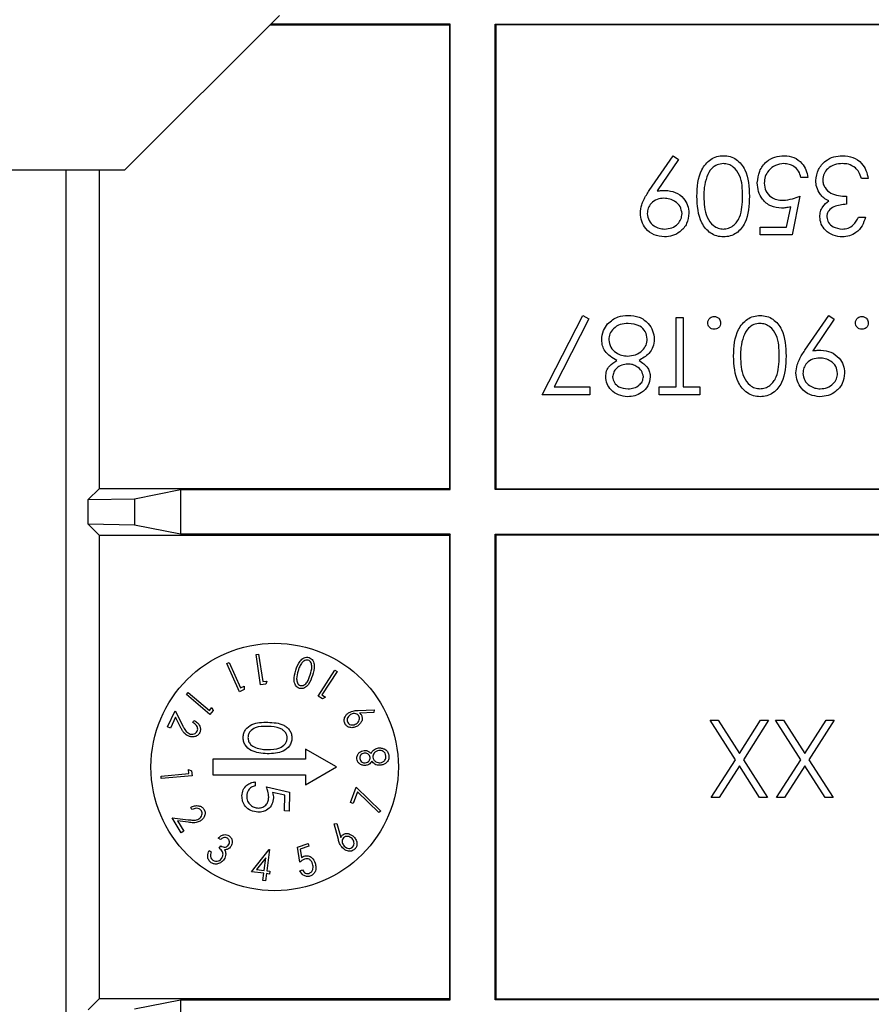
# Model space of a CAD drawing. Header units: millimetres. Extents: x 5 to 418, y 2 to 292.
# Tile 61 of 74: x 332.24 to 336.83, y 99.92 to 105.23. Entities that reach past the tile are written whole.
import ezdxf

# ---------------------------------------------------------------- set-up
doc = ezdxf.new("R2010")
doc.units = ezdxf.units.MM

msp = doc.modelspace()

# ---------------------------------------------------------------- linework, layer by layer
at = {"color": 7, "linetype": 'Continuous', "lineweight": 25}
for p, q in [((332.8032, 104.4199), (333.6366, 105.2532)), ((333.5853, 105.202), (334.5532, 105.202)), ((334.5576, 105.2063), (333.5897, 105.2063)), ((334.5576, 105.2063), (334.5532, 105.202)), ((334.5532, 105.202), (334.5532, 102.702)), ((334.5576, 102.6976), (334.5576, 105.2063)), ((334.7989, 105.2063), (337.8076, 105.2063)), ((334.7989, 102.6976), (334.7989, 105.2063)), ((334.7989, 105.2063), (334.8032, 105.202)), ((334.8032, 105.202), (334.8032, 102.702)), ((337.8032, 105.202), (334.8032, 105.202)), ((335.6301, 104.3093), (335.7584, 104.4969)), ((335.7584, 104.4969), (335.7883, 104.4761)), ((335.7883, 104.4761), (335.6724, 104.3068)), ((331.4699, 104.4199), (332.8032, 104.4199)), ((332.4866, 97.0245), (332.4866, 104.4199)), ((332.6641, 104.4199), (332.6641, 102.702)), ((336.4849, 104.3794), (336.4475, 104.3794)), ((336.8107, 104.374), (336.7733, 104.374)), ((336.4421, 104.2779), (336.3994, 104.0695)), ((336.6932, 104.2779), (336.6932, 104.2351)), ((336.3702, 104.1123), (336.3926, 104.2219)), ((336.7573, 104.1657), (336.7947, 104.1657)), ((336.2285, 104.0695), (336.2285, 104.1123)), ((336.2285, 104.1123), (336.3702, 104.1123)), ((336.3994, 104.0695), (336.2285, 104.0695)), ((335.0533, 103.2084), (335.2723, 103.6358)), ((335.3046, 103.618), (335.1165, 103.2512)), ((335.2723, 103.6358), (335.3046, 103.618)), ((335.7744, 103.6251), (335.8118, 103.6251)), ((335.7744, 103.2512), (335.7744, 103.6251)), ((335.8118, 103.6251), (335.8118, 103.2512)), ((336.4688, 103.4482), (336.5971, 103.6358)), ((336.6269, 103.615), (336.5111, 103.4456)), ((336.5971, 103.6358), (336.6269, 103.615)), ((335.1165, 103.2512), (335.3097, 103.2512)), ((335.3097, 103.2512), (335.3097, 103.2084)), ((335.6836, 103.2084), (335.6836, 103.2512)), ((335.6836, 103.2512), (335.7744, 103.2512)), ((335.8118, 103.2512), (335.9026, 103.2512)), ((335.9026, 103.2512), (335.9026, 103.2084)), ((335.3097, 103.2084), (335.0533, 103.2084)), ((335.9026, 103.2084), (335.6836, 103.2084)), ((332.6641, 102.702), (332.6059, 102.6438)), ((334.5532, 102.702), (332.6641, 102.702)), ((332.8559, 102.6482), (333.1038, 102.6976)), ((333.1038, 102.6976), (334.5576, 102.6976)), ((333.1038, 102.6976), (333.1038, 102.4563)), ((334.5576, 102.6976), (334.5532, 102.702)), ((334.7989, 102.6976), (334.8032, 102.702)), ((337.8076, 102.6976), (334.7989, 102.6976)), ((334.8032, 102.702), (337.8032, 102.702)), ((332.6059, 102.6438), (332.8559, 102.6482)), ((332.6059, 102.5102), (332.6059, 102.6438)), ((332.8559, 102.6482), (332.8559, 102.5058)), ((332.6059, 102.5102), (332.6641, 102.452)), ((332.8559, 102.5058), (332.6059, 102.5102)), ((333.1038, 102.4563), (332.8559, 102.5058)), ((332.6641, 102.452), (332.6641, 99.952)), ((332.6641, 102.452), (334.5532, 102.452)), ((334.5576, 102.4563), (333.1038, 102.4563)), ((334.5576, 102.4563), (334.5532, 102.452)), ((334.5532, 102.452), (334.5532, 99.952)), ((334.5576, 99.9476), (334.5576, 102.4563)), ((334.7989, 102.4563), (337.8076, 102.4563)), ((334.7989, 99.9476), (334.7989, 102.4563)), ((334.7989, 102.4563), (334.8032, 102.452)), ((337.8032, 102.452), (334.8032, 102.452)), ((334.8032, 102.452), (334.8032, 99.952)), ((333.5109, 101.8081), (333.5246, 101.8102)), ((333.5354, 101.6439), (333.5109, 101.8081)), ((333.5246, 101.8102), (333.5467, 101.6621)), ((333.3536, 101.7599), (333.3663, 101.7655)), ((333.4209, 101.6079), (333.3536, 101.7599)), ((333.3663, 101.7655), (333.427, 101.6284)), ((333.8454, 101.584), (333.9354, 101.7237)), ((333.947, 101.7162), (333.8658, 101.5902)), ((333.9354, 101.7237), (333.947, 101.7162)), ((333.427, 101.6284), (333.447, 101.6373)), ((333.447, 101.6373), (333.446, 101.619)), ((333.5625, 101.648), (333.5354, 101.6439)), ((333.5467, 101.6621), (333.5684, 101.6653)), ((333.5684, 101.6653), (333.5625, 101.648)), ((333.1364, 101.5923), (333.1453, 101.6028)), ((333.2623, 101.4856), (333.1364, 101.5923)), ((333.1453, 101.6028), (333.2588, 101.5065)), ((333.446, 101.619), (333.4209, 101.6079)), ((333.8684, 101.5693), (333.8454, 101.584)), ((333.8658, 101.5902), (333.8841, 101.5784)), ((333.8841, 101.5784), (333.8684, 101.5693)), ((333.2588, 101.5065), (333.2729, 101.5232)), ((333.2729, 101.5232), (333.2799, 101.5064)), ((333.0341, 101.4189), (333.0739, 101.5043)), ((333.0757, 101.4702), (333.0486, 101.4121)), ((333.0739, 101.5043), (333.1136, 101.4273)), ((333.1015, 101.42), (333.0757, 101.4702)), ((333.2799, 101.5064), (333.2623, 101.4856)), ((334.0615, 101.5072), (334.1472, 101.5104)), ((334.1457, 101.4961), (334.0684, 101.4927)), ((334.1472, 101.5104), (334.1457, 101.4961)), ((333.0486, 101.4121), (333.0341, 101.4189)), ((333.1702, 101.4411), (333.1758, 101.4532)), ((336.0942, 101.2411), (335.9582, 101.4536)), ((335.9582, 101.4536), (336.0013, 101.4536)), ((336.0013, 101.4536), (336.1158, 101.2748)), ((336.1158, 101.2748), (336.2302, 101.4536)), ((336.2734, 101.4536), (336.1373, 101.2411)), ((336.2302, 101.4536), (336.2734, 101.4536)), ((336.3107, 101.4536), (336.3539, 101.4536)), ((336.4467, 101.2411), (336.3107, 101.4536)), ((336.3539, 101.4536), (336.4683, 101.2748)), ((336.4683, 101.2748), (336.5828, 101.4536)), ((336.6259, 101.4536), (336.4899, 101.2411)), ((336.5828, 101.4536), (336.6259, 101.4536)), ((333.9442, 101.202), (333.7775, 101.2982)), ((333.7775, 101.2982), (333.7775, 101.2436)), ((333.2775, 101.2436), (333.2775, 101.1603)), ((333.7775, 101.2436), (333.2775, 101.2436)), ((335.9635, 101.037), (336.0942, 101.2411)), ((336.1158, 101.2074), (336.0067, 101.037)), ((336.2249, 101.037), (336.1158, 101.2074)), ((336.1373, 101.2411), (336.268, 101.037)), ((336.3161, 101.037), (336.4467, 101.2411)), ((336.4683, 101.2074), (336.3592, 101.037)), ((336.5774, 101.037), (336.4683, 101.2074)), ((336.4899, 101.2411), (336.6206, 101.037)), ((332.9985, 101.153), (333.148, 101.1661)), ((332.9997, 101.1392), (332.9985, 101.153)), ((333.1655, 101.1537), (332.9997, 101.1392)), ((333.148, 101.1661), (333.1461, 101.1878)), ((333.1461, 101.1878), (333.1631, 101.1809)), ((333.1631, 101.1809), (333.1655, 101.1537)), ((333.2775, 101.1603), (333.7775, 101.1603)), ((333.7775, 101.1058), (333.9442, 101.202)), ((333.7775, 101.1603), (333.7775, 101.1058)), ((333.5066, 101.1221), (333.5061, 101.0997)), ((333.5669, 101.0952), (333.6914, 101.0669)), ((333.6654, 101.0499), (333.5999, 101.0648)), ((333.6636, 100.9649), (333.6654, 101.0499)), ((333.6914, 101.0669), (333.6892, 100.9644)), ((334.0189, 101.0102), (334.0494, 101.0929)), ((334.0566, 101.0673), (334.0336, 101.0048)), ((334.0494, 101.0929), (334.1826, 100.9647)), ((334.1721, 100.9563), (334.0566, 101.0673)), ((334.0336, 101.0048), (334.0189, 101.0102)), ((336.0067, 101.037), (335.9635, 101.037)), ((336.268, 101.037), (336.2249, 101.037)), ((336.3592, 101.037), (336.3161, 101.037)), ((336.6206, 101.037), (336.5774, 101.037)), ((333.165, 100.9726), (333.1582, 100.9841)), ((333.6892, 100.9644), (333.6636, 100.9649)), ((334.1826, 100.9647), (334.1721, 100.9563)), ((333.0585, 100.9287), (333.1446, 100.9179)), ((333.1068, 100.8474), (333.0585, 100.9287)), ((333.0878, 100.9109), (333.1206, 100.8556)), ((333.1438, 100.9039), (333.0878, 100.9109)), ((333.932, 100.8952), (333.9464, 100.8967)), ((333.9541, 100.8118), (333.932, 100.8952)), ((333.9464, 100.8967), (333.9668, 100.8217)), ((333.1206, 100.8556), (333.1068, 100.8474)), ((333.3191, 100.8107), (333.3072, 100.8186)), ((333.7334, 100.7707), (333.7906, 100.7895)), ((333.7906, 100.7895), (333.7956, 100.7745)), ((333.2578, 100.752), (333.2692, 100.7445)), ((333.312, 100.764), (333.3204, 100.7766)), ((333.4864, 100.6377), (333.5808, 100.7576)), ((333.5836, 100.7572), (333.5683, 100.6428)), ((333.5808, 100.7576), (333.5836, 100.7572)), ((333.7471, 100.6883), (333.7334, 100.7707)), ((333.7956, 100.7745), (333.7486, 100.759)), ((333.7486, 100.759), (333.7562, 100.7138)), ((333.5636, 100.7131), (333.5138, 100.65)), ((333.5545, 100.6446), (333.5636, 100.7131)), ((333.5524, 100.6289), (333.4864, 100.6377)), ((333.5138, 100.65), (333.5545, 100.6446)), ((333.5473, 100.5907), (333.5524, 100.6289)), ((333.5662, 100.6271), (333.5611, 100.5889)), ((333.5829, 100.6248), (333.5662, 100.6271)), ((333.5683, 100.6428), (333.585, 100.6406)), ((333.585, 100.6406), (333.5829, 100.6248)), ((333.7471, 100.6424), (333.7607, 100.6469)), ((333.5611, 100.5889), (333.5473, 100.5907)), ((332.6641, 99.952), (332.6059, 99.8938)), ((334.5532, 99.952), (332.6641, 99.952)), ((332.8559, 99.8982), (333.1038, 99.9476)), ((333.1038, 99.9476), (334.5576, 99.9476)), ((333.1038, 99.9476), (333.1038, 99.7063)), ((334.5576, 99.9476), (334.5532, 99.952)), ((334.7989, 99.9476), (334.8032, 99.952)), ((337.8076, 99.9476), (334.7989, 99.9476)), ((334.8032, 99.952), (337.8032, 99.952))]:
    msp.add_line(p, q, dxfattribs=at)
msp.add_circle((333.6109, 101.202), 0.6667, dxfattribs=at)
for points, knots in [([(335.8866, 104.278), (335.8889, 104.3281), (335.8924, 104.403), (335.9491, 104.4721), (335.9936, 104.4939), (336.0181, 104.4959), (336.0304, 104.4969)], [0, 0, 0, 0, 0.499407, 0.748743, 0.874372, 1, 1, 1, 1]), ([(336.0304, 104.4969), (336.0426, 104.4959), (336.0669, 104.4939), (336.1111, 104.4721), (336.1659, 104.4021), (336.1682, 104.3277), (336.1697, 104.278)], [0, 0, 0, 0, 0.125551, 0.25109, 0.50025, 1, 1, 1, 1]), ([(336.2124, 104.3501), (336.2149, 104.3717), (336.2198, 104.4149), (336.2572, 104.4651), (336.3067, 104.493), (336.3407, 104.4956), (336.3578, 104.4969)], [0, 0, 0, 0, 0.279864, 0.559271, 0.779424, 1, 1, 1, 1]), ([(336.3578, 104.4969), (336.3756, 104.4951), (336.4113, 104.4914), (336.4517, 104.4595), (336.4767, 104.4207), (336.4821, 104.3931), (336.4849, 104.3794)], [0, 0, 0, 0, 0.279625, 0.559019, 0.77938, 1, 1, 1, 1]), ([(336.5276, 104.3624), (336.5306, 104.3829), (336.5366, 104.4238), (336.5757, 104.4687), (336.6234, 104.4932), (336.6556, 104.4956), (336.6718, 104.4969)], [0, 0, 0, 0, 0.279304, 0.558838, 0.779277, 1, 1, 1, 1]), ([(336.6718, 104.4969), (336.6909, 104.4952), (336.7291, 104.4919), (336.7742, 104.4599), (336.8004, 104.4178), (336.8073, 104.3886), (336.8107, 104.374)], [0, 0, 0, 0, 0.2798859, 0.5589785, 0.7792629, 1, 1, 1, 1]), ([(336.0292, 104.4542), (336.0178, 104.4527), (335.995, 104.4499), (335.9598, 104.4261), (335.9474, 104.3991), (335.9398, 104.3826)], [0, 0, 0, 0, 0.280257, 0.560781, 1, 1, 1, 1]), ([(336.1323, 104.2779), (336.132, 104.3168), (336.1316, 104.3752), (336.0915, 104.432), (336.0577, 104.4511), (336.0387, 104.4531), (336.0292, 104.4542)], [0, 0, 0, 0, 0.500291, 0.749086, 0.874606, 1, 1, 1, 1]), ([(336.3556, 104.4542), (336.34, 104.4523), (336.3088, 104.4487), (336.274, 104.4202), (336.2528, 104.3853), (336.2508, 104.3608), (336.2498, 104.3485)], [0, 0, 0, 0, 0.279617, 0.559357, 0.779559, 1, 1, 1, 1]), ([(336.4475, 104.3794), (336.4443, 104.3911), (336.4378, 104.4146), (336.4124, 104.4385), (336.384, 104.4517), (336.3651, 104.4534), (336.3556, 104.4542)], [0, 0, 0, 0, 0.28005, 0.559166, 0.779583, 1, 1, 1, 1]), ([(336.6711, 104.4542), (336.6566, 104.4532), (336.6278, 104.4513), (336.5929, 104.4296), (336.5692, 104.4), (336.5664, 104.3773), (336.565, 104.366)], [0, 0, 0, 0, 0.280599, 0.560151, 0.780303, 1, 1, 1, 1]), ([(336.7407, 104.4316), (336.7287, 104.4391), (336.7073, 104.4525), (336.6822, 104.4537), (336.6711, 104.4542)], [0, 0, 0, 0, 0.558748, 1, 1, 1, 1]), ([(336.7733, 104.374), (336.7695, 104.3861), (336.7627, 104.4078), (336.7474, 104.4243), (336.7407, 104.4316)], [0, 0, 0, 0, 0.560694, 1, 1, 1, 1]), ([(335.9398, 104.3826), (335.9344, 104.3634), (335.925, 104.3291), (335.9243, 104.2935), (335.924, 104.2779)], [0, 0, 0, 0, 0.5595988, 1, 1, 1, 1]), ([(336.3436, 104.2138), (336.3236, 104.2159), (336.2838, 104.2201), (336.24, 104.2576), (336.2156, 104.3032), (336.2135, 104.3345), (336.2124, 104.3501)], [0, 0, 0, 0, 0.279688, 0.559025, 0.779292, 1, 1, 1, 1]), ([(336.2498, 104.3485), (336.2514, 104.3341), (336.2545, 104.3053), (336.2825, 104.274), (336.3165, 104.2585), (336.339, 104.2572), (336.3503, 104.2565)], [0, 0, 0, 0, 0.279539, 0.558617, 0.779047, 1, 1, 1, 1]), ([(336.5525, 104.2884), (336.5445, 104.3012), (336.5302, 104.3239), (336.5284, 104.3507), (336.5276, 104.3624)], [0, 0, 0, 0, 0.559419, 1, 1, 1, 1]), ([(336.565, 104.366), (336.5656, 104.3588), (336.5668, 104.3442), (336.5798, 104.3179), (336.6186, 104.282), (336.6633, 104.2795), (336.6932, 104.2779)], [0, 0, 0, 0, 0.125587, 0.251191, 0.500605, 1, 1, 1, 1]), ([(335.5821, 104.1869), (335.5836, 104.202), (335.5861, 104.2269), (335.5998, 104.259), (335.6139, 104.2848), (335.6247, 104.3011), (335.6301, 104.3093)], [0, 0, 0, 0, 0.339295, 0.559425, 0.779695, 1, 1, 1, 1]), ([(335.6724, 104.3068), (335.6806, 104.3077), (335.6951, 104.3095), (335.7098, 104.3098), (335.7162, 104.3099)], [0, 0, 0, 0, 0.559944, 1, 1, 1, 1]), ([(335.7162, 104.3099), (335.7348, 104.3079), (335.7719, 104.3039), (335.8139, 104.2711), (335.84, 104.2302), (335.8426, 104.2011), (335.8439, 104.1865)], [0, 0, 0, 0, 0.279814, 0.559489, 0.779635, 1, 1, 1, 1]), ([(336.5976, 104.2528), (336.5879, 104.2579), (336.5706, 104.267), (336.558, 104.2818), (336.5525, 104.2884)], [0, 0, 0, 0, 0.559795, 1, 1, 1, 1]), ([(335.7093, 104.2672), (335.6965, 104.2662), (335.6708, 104.2641), (335.6408, 104.2427), (335.6224, 104.2146), (335.6205, 104.1945), (335.6195, 104.1844)], [0, 0, 0, 0, 0.280319, 0.55953, 0.779753, 1, 1, 1, 1]), ([(335.8065, 104.1844), (335.8043, 104.1977), (335.8001, 104.2242), (335.7716, 104.2503), (335.7406, 104.2651), (335.7197, 104.2665), (335.7093, 104.2672)], [0, 0, 0, 0, 0.278472, 0.558424, 0.779098, 1, 1, 1, 1]), ([(336.0304, 104.0589), (336.0181, 104.0598), (335.9936, 104.0618), (335.9489, 104.0836), (335.8926, 104.1531), (335.889, 104.228), (335.8866, 104.278)], [0, 0, 0, 0, 0.1256, 0.251197, 0.500581, 1, 1, 1, 1]), ([(335.924, 104.2779), (335.9255, 104.2392), (335.9278, 104.1812), (335.9668, 104.124), (336.0005, 104.1046), (336.0196, 104.1026), (336.0292, 104.1016)], [0, 0, 0, 0, 0.500072, 0.749021, 0.874598, 1, 1, 1, 1]), ([(336.0292, 104.1016), (336.0387, 104.1026), (336.0578, 104.1045), (336.0831, 104.1191), (336.1034, 104.1396), (336.1309, 104.1903), (336.1317, 104.239), (336.1323, 104.2779)], [0, 0, 0, 0, 0.125139, 0.250418, 0.375519, 0.500847, 1, 1, 1, 1]), ([(336.1697, 104.278), (336.1681, 104.2283), (336.1661, 104.166), (336.1272, 104.1034), (336.1002, 104.0786), (336.0669, 104.0618), (336.0426, 104.0599), (336.0304, 104.0589)], [0, 0, 0, 0, 0.498702, 0.624177, 0.749467, 0.874745, 1, 1, 1, 1]), ([(336.3503, 104.2565), (336.368, 104.2583), (336.3995, 104.2616), (336.4291, 104.2729), (336.4421, 104.2779)], [0, 0, 0, 0, 0.559416, 1, 1, 1, 1]), ([(336.549, 104.1671), (336.5497, 104.1767), (336.551, 104.196), (336.566, 104.228), (336.5857, 104.2434), (336.5976, 104.2528)], [0, 0, 0, 0, 0.280508, 0.560792, 1, 1, 1, 1]), ([(336.6932, 104.2351), (336.6697, 104.233), (336.6344, 104.2297), (336.5999, 104.2053), (336.5881, 104.1845), (336.5869, 104.1728), (336.5864, 104.167)], [0, 0, 0, 0, 0.4994185, 0.749016, 0.8745437, 1, 1, 1, 1]), ([(335.7112, 104.0589), (335.6923, 104.0611), (335.6544, 104.0655), (335.6115, 104.0995), (335.5866, 104.1423), (335.5836, 104.172), (335.5821, 104.1869)], [0, 0, 0, 0, 0.27973, 0.559163, 0.779612, 1, 1, 1, 1]), ([(335.6195, 104.1844), (335.6214, 104.1714), (335.6253, 104.1453), (335.6524, 104.119), (335.6824, 104.1038), (335.7029, 104.1023), (335.7131, 104.1016)], [0, 0, 0, 0, 0.278722, 0.558569, 0.779171, 1, 1, 1, 1]), ([(335.8439, 104.1865), (335.8416, 104.1672), (335.837, 104.1288), (335.8002, 104.0869), (335.7564, 104.063), (335.7263, 104.0603), (335.7112, 104.0589)], [0, 0, 0, 0, 0.279538, 0.558851, 0.779452, 1, 1, 1, 1]), ([(335.7131, 104.1016), (335.7261, 104.1029), (335.7521, 104.1054), (335.7827, 104.1264), (335.8031, 104.1537), (335.8053, 104.1742), (335.8065, 104.1844)], [0, 0, 0, 0, 0.280092, 0.560011, 0.780131, 1, 1, 1, 1]), ([(336.3926, 104.2219), (336.3836, 104.2194), (336.3675, 104.215), (336.3509, 104.2141), (336.3436, 104.2138)], [0, 0, 0, 0, 0.560064, 1, 1, 1, 1]), ([(336.6707, 104.0589), (336.6538, 104.0607), (336.6201, 104.0643), (336.5797, 104.0911), (336.5541, 104.1274), (336.5507, 104.1539), (336.549, 104.1671)], [0, 0, 0, 0, 0.280085, 0.559868, 0.780099, 1, 1, 1, 1]), ([(336.5864, 104.167), (336.5885, 104.156), (336.5927, 104.1341), (336.6246, 104.1072), (336.6529, 104.1037), (336.6702, 104.1016)], [0, 0, 0, 0, 0.278859, 0.560074, 1, 1, 1, 1]), ([(336.6702, 104.1016), (336.681, 104.1025), (336.7026, 104.1042), (336.7371, 104.125), (336.7496, 104.1503), (336.7573, 104.1657)], [0, 0, 0, 0, 0.280636, 0.560364, 1, 1, 1, 1]), ([(336.7947, 104.1657), (336.7899, 104.1497), (336.7803, 104.1177), (336.7485, 104.0823), (336.71, 104.0619), (336.6838, 104.0599), (336.6707, 104.0589)], [0, 0, 0, 0, 0.280288, 0.55968, 0.779747, 1, 1, 1, 1]), ([(335.4053, 103.59), (335.4233, 103.6053), (335.4555, 103.6327), (335.4974, 103.6348), (335.5159, 103.6358)], [0, 0, 0, 0, 0.557758, 1, 1, 1, 1]), ([(335.5155, 103.5931), (335.5011, 103.5921), (335.4725, 103.5901), (335.4379, 103.5682), (335.4152, 103.5382), (335.4125, 103.5157), (335.4112, 103.5045)], [0, 0, 0, 0, 0.280602, 0.559962, 0.78018, 1, 1, 1, 1]), ([(335.6195, 103.5084), (335.6171, 103.5223), (335.6125, 103.5502), (335.5739, 103.5868), (335.5376, 103.5907), (335.5155, 103.5931)], [0, 0, 0, 0, 0.2798334, 0.5601982, 1, 1, 1, 1]), ([(335.5159, 103.6358), (335.5361, 103.6345), (335.5763, 103.632), (335.6232, 103.5982), (335.6515, 103.5542), (335.6551, 103.5228), (335.6569, 103.5072)], [0, 0, 0, 0, 0.280545, 0.559269, 0.779816, 1, 1, 1, 1]), ([(335.9453, 103.5957), (335.946, 103.6008), (335.9472, 103.6111), (335.9567, 103.6224), (335.968, 103.6294), (335.9761, 103.6301), (335.9801, 103.6304)], [0, 0, 0, 0, 0.279469, 0.559358, 0.779674, 1, 1, 1, 1]), ([(335.9801, 103.561), (335.9749, 103.5616), (335.9647, 103.5627), (335.9534, 103.5723), (335.9463, 103.5836), (335.9457, 103.5917), (335.9453, 103.5957)], [0, 0, 0, 0, 0.279602, 0.559212, 0.779475, 1, 1, 1, 1]), ([(335.9801, 103.6304), (335.9852, 103.6298), (335.9954, 103.6286), (336.0067, 103.6191), (336.0137, 103.6078), (336.0144, 103.5997), (336.0148, 103.5957)], [0, 0, 0, 0, 0.279581, 0.559143, 0.779575, 1, 1, 1, 1]), ([(336.0148, 103.5957), (336.0142, 103.5906), (336.013, 103.5804), (336.0035, 103.569), (335.9921, 103.5621), (335.9841, 103.5614), (335.9801, 103.561)], [0, 0, 0, 0, 0.279576, 0.559284, 0.779552, 1, 1, 1, 1]), ([(336.0842, 103.4169), (336.0866, 103.4669), (336.0901, 103.5419), (336.1467, 103.611), (336.1913, 103.6328), (336.2158, 103.6348), (336.2281, 103.6358)], [0, 0, 0, 0, 0.499407, 0.748743, 0.874372, 1, 1, 1, 1]), ([(336.2268, 103.5931), (336.2154, 103.5916), (336.1926, 103.5888), (336.1575, 103.565), (336.145, 103.538), (336.1374, 103.5215)], [0, 0, 0, 0, 0.280257, 0.560781, 1, 1, 1, 1]), ([(336.33, 103.4168), (336.3297, 103.4557), (336.3292, 103.514), (336.2892, 103.5709), (336.2554, 103.59), (336.2363, 103.592), (336.2268, 103.5931)], [0, 0, 0, 0, 0.5002912, 0.749086, 0.8746062, 1, 1, 1, 1]), ([(336.2281, 103.6358), (336.2402, 103.6348), (336.2645, 103.6328), (336.3088, 103.611), (336.3635, 103.541), (336.3658, 103.4666), (336.3674, 103.4169)], [0, 0, 0, 0, 0.1255507, 0.25109, 0.5002501, 1, 1, 1, 1]), ([(336.7413, 103.5957), (336.7419, 103.6008), (336.7431, 103.6111), (336.7526, 103.6224), (336.764, 103.6294), (336.772, 103.6301), (336.776, 103.6304)], [0, 0, 0, 0, 0.279469, 0.559358, 0.779674, 1, 1, 1, 1]), ([(336.776, 103.561), (336.7709, 103.5616), (336.7606, 103.5627), (336.7494, 103.5723), (336.7422, 103.5836), (336.7416, 103.5917), (336.7413, 103.5957)], [0, 0, 0, 0, 0.279602, 0.559212, 0.779475, 1, 1, 1, 1]), ([(336.776, 103.6304), (336.7811, 103.6298), (336.7913, 103.6286), (336.8026, 103.6191), (336.8096, 103.6078), (336.8104, 103.5997), (336.8107, 103.5957)], [0, 0, 0, 0, 0.279581, 0.559143, 0.779575, 1, 1, 1, 1]), ([(336.8107, 103.5957), (336.8101, 103.5906), (336.8089, 103.5804), (336.7995, 103.569), (336.7881, 103.5621), (336.78, 103.5614), (336.776, 103.561)], [0, 0, 0, 0, 0.279576, 0.559284, 0.779552, 1, 1, 1, 1]), ([(335.3738, 103.5037), (335.3754, 103.5215), (335.3784, 103.5532), (335.3971, 103.5788), (335.4053, 103.59)], [0, 0, 0, 0, 0.559346, 1, 1, 1, 1]), ([(335.4543, 103.393), (335.4307, 103.4073), (335.3978, 103.4273), (335.3762, 103.4718), (335.3746, 103.4931), (335.3738, 103.5037)], [0, 0, 0, 0, 0.558271, 0.779089, 1, 1, 1, 1]), ([(335.4112, 103.5045), (335.4136, 103.4907), (335.4185, 103.4629), (335.4481, 103.4354), (335.4802, 103.4191), (335.5021, 103.4175), (335.5131, 103.4168)], [0, 0, 0, 0, 0.2783033, 0.5585094, 0.7791463, 1, 1, 1, 1]), ([(335.5131, 103.4168), (335.5277, 103.418), (335.557, 103.4205), (335.5915, 103.4438), (335.6153, 103.474), (335.6181, 103.4969), (335.6195, 103.5084)], [0, 0, 0, 0, 0.2802829, 0.5601377, 0.7802983, 1, 1, 1, 1]), ([(335.6569, 103.5072), (335.6555, 103.4932), (335.6528, 103.4654), (335.6248, 103.4222), (335.5937, 103.4041), (335.5747, 103.393)], [0, 0, 0, 0, 0.279987, 0.559901, 1, 1, 1, 1]), ([(336.1374, 103.5215), (336.1321, 103.5023), (336.1226, 103.468), (336.1219, 103.4324), (336.1216, 103.4168)], [0, 0, 0, 0, 0.5595988, 1, 1, 1, 1]), ([(336.4208, 103.3258), (336.4223, 103.3409), (336.4248, 103.3658), (336.4385, 103.3979), (336.4525, 103.4237), (336.4634, 103.44), (336.4688, 103.4482)], [0, 0, 0, 0, 0.3392949, 0.5594254, 0.7796947, 1, 1, 1, 1]), ([(336.5111, 103.4456), (336.5192, 103.4466), (336.5338, 103.4484), (336.5485, 103.4487), (336.5549, 103.4488)], [0, 0, 0, 0, 0.559944, 1, 1, 1, 1]), ([(336.5549, 103.4488), (336.5735, 103.4468), (336.6106, 103.4428), (336.6526, 103.41), (336.6787, 103.3691), (336.6812, 103.34), (336.6825, 103.3254)], [0, 0, 0, 0, 0.2798143, 0.5594885, 0.7796351, 1, 1, 1, 1]), ([(335.3951, 103.3058), (335.3961, 103.3162), (335.3979, 103.337), (335.4177, 103.3698), (335.4404, 103.3842), (335.4543, 103.393)], [0, 0, 0, 0, 0.280159, 0.560243, 1, 1, 1, 1]), ([(335.5747, 103.393), (335.5926, 103.3811), (335.6175, 103.3645), (335.6334, 103.3295), (335.6348, 103.3129), (335.6355, 103.3047)], [0, 0, 0, 0, 0.557752, 0.778932, 1, 1, 1, 1]), ([(336.2281, 103.1978), (336.2158, 103.1987), (336.1913, 103.2007), (336.1466, 103.2224), (336.0902, 103.292), (336.0866, 103.3669), (336.0842, 103.4169)], [0, 0, 0, 0, 0.1256, 0.251197, 0.500581, 1, 1, 1, 1]), ([(336.1216, 103.4168), (336.1232, 103.3781), (336.1255, 103.3201), (336.1645, 103.2629), (336.1982, 103.2435), (336.2173, 103.2415), (336.2268, 103.2405)], [0, 0, 0, 0, 0.500072, 0.749021, 0.874598, 1, 1, 1, 1]), ([(336.2268, 103.2405), (336.2364, 103.2414), (336.2555, 103.2433), (336.2808, 103.258), (336.301, 103.2785), (336.3286, 103.3292), (336.3294, 103.3779), (336.33, 103.4168)], [0, 0, 0, 0, 0.1251388, 0.2504182, 0.3755189, 0.5008471, 1, 1, 1, 1]), ([(336.3674, 103.4169), (336.3657, 103.3672), (336.3637, 103.3049), (336.3249, 103.2423), (336.2978, 103.2175), (336.2646, 103.2007), (336.2402, 103.1987), (336.2281, 103.1978)], [0, 0, 0, 0, 0.498702, 0.624177, 0.749467, 0.874745, 1, 1, 1, 1]), ([(336.548, 103.4061), (336.5351, 103.405), (336.5095, 103.403), (336.4795, 103.3816), (336.4611, 103.3535), (336.4591, 103.3333), (336.4582, 103.3233)], [0, 0, 0, 0, 0.280319, 0.55953, 0.779753, 1, 1, 1, 1]), ([(336.6451, 103.3233), (336.643, 103.3365), (336.6388, 103.3631), (336.6102, 103.3892), (336.5793, 103.4039), (336.5584, 103.4054), (336.548, 103.4061)], [0, 0, 0, 0, 0.278472, 0.558424, 0.779098, 1, 1, 1, 1]), ([(335.514, 103.374), (335.5029, 103.3729), (335.4809, 103.3705), (335.4541, 103.3536), (335.4366, 103.3303), (335.4339, 103.313), (335.4325, 103.3044)], [0, 0, 0, 0, 0.280237, 0.560145, 0.780435, 1, 1, 1, 1]), ([(335.5981, 103.3053), (335.5958, 103.3163), (335.5911, 103.3385), (335.5664, 103.3595), (335.5404, 103.3721), (335.5228, 103.3734), (335.514, 103.374)], [0, 0, 0, 0, 0.277721, 0.558224, 0.779072, 1, 1, 1, 1]), ([(336.5499, 103.1978), (336.531, 103.2), (336.4931, 103.2044), (336.4502, 103.2384), (336.4253, 103.2812), (336.4223, 103.3109), (336.4208, 103.3258)], [0, 0, 0, 0, 0.27973, 0.559163, 0.779612, 1, 1, 1, 1]), ([(336.6825, 103.3254), (336.6803, 103.3061), (336.6757, 103.2677), (336.6389, 103.2258), (336.5951, 103.2019), (336.565, 103.1991), (336.5499, 103.1978)], [0, 0, 0, 0, 0.279538, 0.558851, 0.779452, 1, 1, 1, 1]), ([(335.5134, 103.1978), (335.4968, 103.1996), (335.4636, 103.2032), (335.4246, 103.2307), (335.3999, 103.2667), (335.3967, 103.2928), (335.3951, 103.3058)], [0, 0, 0, 0, 0.279929, 0.559623, 0.779946, 1, 1, 1, 1]), ([(335.4325, 103.3044), (335.4348, 103.2937), (335.4392, 103.2722), (335.4699, 103.2446), (335.4982, 103.242), (335.5155, 103.2405)], [0, 0, 0, 0, 0.278971, 0.559919, 1, 1, 1, 1]), ([(335.6355, 103.3047), (335.6326, 103.288), (335.6267, 103.2546), (335.5923, 103.22), (335.553, 103.2009), (335.5266, 103.1988), (335.5134, 103.1978)], [0, 0, 0, 0, 0.278806, 0.558457, 0.77916, 1, 1, 1, 1]), ([(335.5155, 103.2405), (335.5264, 103.2412), (335.5483, 103.2427), (335.5751, 103.2581), (335.5946, 103.2795), (335.597, 103.2967), (335.5981, 103.3053)], [0, 0, 0, 0, 0.280651, 0.560566, 0.78062, 1, 1, 1, 1]), ([(336.4582, 103.3233), (336.4601, 103.3103), (336.464, 103.2842), (336.4911, 103.2579), (336.5211, 103.2427), (336.5416, 103.2412), (336.5518, 103.2405)], [0, 0, 0, 0, 0.278722, 0.558569, 0.779171, 1, 1, 1, 1]), ([(336.5518, 103.2405), (336.5648, 103.2417), (336.5908, 103.2443), (336.6213, 103.2653), (336.6418, 103.2926), (336.644, 103.3131), (336.6451, 103.3233)], [0, 0, 0, 0, 0.280092, 0.560011, 0.780131, 1, 1, 1, 1]), ([(333.7247, 101.7234), (333.7309, 101.7409), (333.7401, 101.7672), (333.7648, 101.7893), (333.7829, 101.7946), (333.792, 101.7929), (333.7965, 101.792)], [0, 0, 0, 0, 0.500354, 0.749719, 0.874939, 1, 1, 1, 1]), ([(333.7965, 101.792), (333.8007, 101.7901), (333.8091, 101.7865), (333.8207, 101.7717), (333.8276, 101.7394), (333.8199, 101.7129), (333.8148, 101.6951)], [0, 0, 0, 0, 0.125022, 0.250201, 0.499437, 1, 1, 1, 1]), ([(333.7549, 101.7589), (333.7509, 101.7519), (333.7437, 101.7395), (333.7392, 101.7258), (333.7372, 101.7198)], [0, 0, 0, 0, 0.559735, 1, 1, 1, 1]), ([(333.7916, 101.7778), (333.7874, 101.7784), (333.7791, 101.7794), (333.7653, 101.7726), (333.7588, 101.7641), (333.7549, 101.7589)], [0, 0, 0, 0, 0.279071, 0.559449, 1, 1, 1, 1]), ([(333.8025, 101.6994), (333.8068, 101.7134), (333.8133, 101.7345), (333.8096, 101.7604), (333.8014, 101.7729), (333.7948, 101.7762), (333.7916, 101.7778)], [0, 0, 0, 0, 0.500919, 0.750212, 0.875371, 1, 1, 1, 1]), ([(333.7445, 101.6259), (333.7402, 101.6278), (333.7317, 101.6315), (333.72, 101.6462), (333.7124, 101.6786), (333.7198, 101.7054), (333.7247, 101.7234)], [0, 0, 0, 0, 0.125085, 0.250332, 0.499708, 1, 1, 1, 1]), ([(333.7372, 101.7198), (333.7333, 101.7057), (333.7275, 101.6846), (333.7307, 101.6587), (333.7389, 101.6461), (333.7455, 101.6428), (333.7487, 101.6412)], [0, 0, 0, 0, 0.500752, 0.750172, 0.875333, 1, 1, 1, 1]), ([(333.8148, 101.6951), (333.8089, 101.6776), (333.8001, 101.6513), (333.776, 101.6289), (333.758, 101.6233), (333.749, 101.6251), (333.7445, 101.6259)], [0, 0, 0, 0, 0.500588, 0.749778, 0.874957, 1, 1, 1, 1]), ([(333.7487, 101.6412), (333.7524, 101.6406), (333.7597, 101.6395), (333.7736, 101.6452), (333.7913, 101.6644), (333.798, 101.6854), (333.8025, 101.6994)], [0, 0, 0, 0, 0.124645, 0.249784, 0.499032, 1, 1, 1, 1]), ([(333.9908, 101.4332), (333.9882, 101.4396), (333.983, 101.4524), (333.9887, 101.4716), (333.9989, 101.486), (334.0077, 101.4923), (334.0121, 101.4955)], [0, 0, 0, 0, 0.278542, 0.558068, 0.778993, 1, 1, 1, 1]), ([(334.0194, 101.4842), (334.0156, 101.4814), (334.0079, 101.4757), (334.002, 101.4637), (334.0002, 101.4514), (334.0033, 101.4445), (334.0049, 101.4411)], [0, 0, 0, 0, 0.2803183, 0.5603213, 0.7803381, 1, 1, 1, 1]), ([(334.0121, 101.4955), (334.0209, 101.4993), (334.0367, 101.5063), (334.0539, 101.507), (334.0615, 101.5072)], [0, 0, 0, 0, 0.558734, 1, 1, 1, 1]), ([(334.0642, 101.4774), (334.0611, 101.481), (334.0549, 101.4882), (334.0414, 101.4907), (334.0293, 101.4893), (334.0227, 101.4859), (334.0194, 101.4842)], [0, 0, 0, 0, 0.278322, 0.558252, 0.779007, 1, 1, 1, 1]), ([(334.0498, 101.4344), (334.0536, 101.4372), (334.0612, 101.4428), (334.0671, 101.4548), (334.0688, 101.4672), (334.0658, 101.474), (334.0642, 101.4774)], [0, 0, 0, 0, 0.280343, 0.560391, 0.78042, 1, 1, 1, 1]), ([(334.0783, 101.4822), (334.0807, 101.476), (334.0855, 101.4637), (334.078, 101.44), (334.0648, 101.4294), (334.0568, 101.4229)], [0, 0, 0, 0, 0.279239, 0.560387, 1, 1, 1, 1]), ([(334.0684, 101.4927), (334.0705, 101.491), (334.0743, 101.4879), (334.0771, 101.4839), (334.0783, 101.4822)], [0, 0, 0, 0, 0.560037, 1, 1, 1, 1]), ([(333.1441, 101.3696), (333.1374, 101.3735), (333.1265, 101.38), (333.116, 101.3943), (333.1084, 101.4069), (333.1038, 101.4157), (333.1015, 101.42)], [0, 0, 0, 0, 0.339027, 0.55919, 0.779581, 1, 1, 1, 1]), ([(333.1136, 101.4273), (333.1166, 101.4214), (333.1217, 101.4116), (333.1296, 101.3985), (333.1381, 101.3884), (333.1457, 101.3841), (333.1495, 101.382)], [0, 0, 0, 0, 0.340356, 0.560561, 0.780283, 1, 1, 1, 1]), ([(333.1932, 101.3949), (333.1944, 101.3983), (333.1968, 101.4051), (333.195, 101.416), (333.1876, 101.4299), (333.1774, 101.4365), (333.1702, 101.4411)], [0, 0, 0, 0, 0.186786, 0.373589, 0.560709, 1, 1, 1, 1]), ([(333.1758, 101.4532), (333.1824, 101.4494), (333.1955, 101.4417), (333.2078, 101.4241), (333.2128, 101.4046), (333.209, 101.3932), (333.2071, 101.3875)], [0, 0, 0, 0, 0.280613, 0.560469, 0.78036, 1, 1, 1, 1]), ([(333.4411, 101.3624), (333.4418, 101.3697), (333.4433, 101.3842), (333.457, 101.4105), (333.4997, 101.4424), (333.5443, 101.4429), (333.5741, 101.4432)], [0, 0, 0, 0, 0.125551, 0.25109, 0.50025, 1, 1, 1, 1]), ([(333.5738, 101.4208), (333.5504, 101.4211), (333.5154, 101.4215), (333.4808, 101.3982), (333.4689, 101.3782), (333.4675, 101.3668), (333.4667, 101.3611)], [0, 0, 0, 0, 0.500291, 0.749086, 0.874606, 1, 1, 1, 1]), ([(333.6782, 101.3567), (333.6778, 101.3624), (333.6769, 101.3739), (333.6684, 101.3893), (333.6563, 101.4017), (333.6263, 101.4188), (333.5971, 101.4199), (333.5738, 101.4208)], [0, 0, 0, 0, 0.1251388, 0.2504182, 0.3755189, 0.5008471, 1, 1, 1, 1]), ([(333.5741, 101.4432), (333.604, 101.4416), (333.6413, 101.4396), (333.6783, 101.4155), (333.6929, 101.399), (333.7025, 101.3788), (333.7034, 101.3642), (333.7039, 101.3569)], [0, 0, 0, 0, 0.498702, 0.624177, 0.749467, 0.874745, 1, 1, 1, 1]), ([(334.0568, 101.4229), (334.0506, 101.4197), (334.0381, 101.4135), (334.0182, 101.4136), (334.0012, 101.4203), (333.9943, 101.4289), (333.9908, 101.4332)], [0, 0, 0, 0, 0.2803769, 0.5600371, 0.7802677, 1, 1, 1, 1]), ([(334.0049, 101.4411), (334.008, 101.4375), (334.0143, 101.4303), (334.0278, 101.4279), (334.0399, 101.4292), (334.0465, 101.4327), (334.0498, 101.4344)], [0, 0, 0, 0, 0.278366, 0.558377, 0.779079, 1, 1, 1, 1]), ([(333.2071, 101.3875), (333.2034, 101.3816), (333.1959, 101.3699), (333.1768, 101.3639), (333.1592, 101.3638), (333.1491, 101.3677), (333.1441, 101.3696)], [0, 0, 0, 0, 0.278838, 0.558333, 0.779071, 1, 1, 1, 1]), ([(333.1495, 101.382), (333.154, 101.3804), (333.163, 101.3772), (333.1763, 101.3794), (333.1874, 101.3852), (333.1912, 101.3917), (333.1932, 101.3949)], [0, 0, 0, 0, 0.28012, 0.560051, 0.780054, 1, 1, 1, 1]), ([(333.5706, 101.2734), (333.5406, 101.2754), (333.4957, 101.2784), (333.4549, 101.3133), (333.4424, 101.3403), (333.4415, 101.355), (333.4411, 101.3624)], [0, 0, 0, 0, 0.499407, 0.748743, 0.874372, 1, 1, 1, 1]), ([(333.4667, 101.3611), (333.4674, 101.3542), (333.4689, 101.3405), (333.4827, 101.3191), (333.4987, 101.3113), (333.5085, 101.3066)], [0, 0, 0, 0, 0.2802572, 0.5607811, 1, 1, 1, 1]), ([(333.7039, 101.3569), (333.7031, 101.3495), (333.7016, 101.3348), (333.688, 101.3083), (333.6456, 101.2754), (333.6006, 101.2742), (333.5706, 101.2734)], [0, 0, 0, 0, 0.1256, 0.251197, 0.500581, 1, 1, 1, 1]), ([(333.5711, 101.2958), (333.5944, 101.2962), (333.6292, 101.2969), (333.664, 101.3196), (333.676, 101.3395), (333.6775, 101.3509), (333.6782, 101.3567)], [0, 0, 0, 0, 0.500072, 0.749021, 0.874598, 1, 1, 1, 1]), ([(333.5085, 101.3066), (333.52, 101.3031), (333.5404, 101.297), (333.5618, 101.2962), (333.5711, 101.2958)], [0, 0, 0, 0, 0.559599, 1, 1, 1, 1]), ([(334.0538, 101.2466), (334.0541, 101.2528), (334.0548, 101.2651), (334.0657, 101.2791), (334.079, 101.2877), (334.0885, 101.2895), (334.0933, 101.2904)], [0, 0, 0, 0, 0.279089, 0.558655, 0.779335, 1, 1, 1, 1]), ([(334.094, 101.2765), (334.0901, 101.2756), (334.0824, 101.2738), (334.0738, 101.2664), (334.0695, 101.2569), (334.0697, 101.2506), (334.0699, 101.2475)], [0, 0, 0, 0, 0.279754, 0.559695, 0.779479, 1, 1, 1, 1]), ([(334.0933, 101.2904), (334.0972, 101.2906), (334.1051, 101.2908), (334.1188, 101.2861), (334.1258, 101.2787), (334.1302, 101.2742)], [0, 0, 0, 0, 0.280538, 0.560793, 1, 1, 1, 1]), ([(334.1255, 101.2534), (334.1245, 101.2574), (334.1224, 101.2653), (334.1133, 101.2727), (334.1035, 101.2765), (334.0972, 101.2765), (334.094, 101.2765)], [0, 0, 0, 0, 0.27891, 0.558484, 0.779287, 1, 1, 1, 1]), ([(334.1302, 101.2742), (334.133, 101.2795), (334.1377, 101.2884), (334.1483, 101.2975), (334.159, 101.3027), (334.1667, 101.3039), (334.1706, 101.3045)], [0, 0, 0, 0, 0.339754, 0.559634, 0.779751, 1, 1, 1, 1]), ([(334.1723, 101.2907), (334.1674, 101.2896), (334.1576, 101.2875), (334.1471, 101.278), (334.1404, 101.2668), (334.1404, 101.259), (334.1403, 101.2551)], [0, 0, 0, 0, 0.279796, 0.559918, 0.780093, 1, 1, 1, 1]), ([(334.1706, 101.3045), (334.1773, 101.3046), (334.1894, 101.3049), (334.2003, 101.2996), (334.2051, 101.2973)], [0, 0, 0, 0, 0.5596518, 1, 1, 1, 1]), ([(334.2109, 101.2612), (334.2098, 101.2663), (334.2078, 101.2764), (334.1965, 101.2861), (334.1843, 101.2909), (334.1763, 101.2908), (334.1723, 101.2907)], [0, 0, 0, 0, 0.279553, 0.558594, 0.779234, 1, 1, 1, 1]), ([(334.1803, 101.225), (334.1851, 101.2261), (334.1949, 101.2282), (334.2057, 101.2376), (334.2111, 101.2495), (334.2109, 101.2573), (334.2109, 101.2612)], [0, 0, 0, 0, 0.27999, 0.559357, 0.779482, 1, 1, 1, 1]), ([(334.2264, 101.2625), (334.2265, 101.2552), (334.2266, 101.2406), (334.2135, 101.2241), (334.1978, 101.2142), (334.1866, 101.2121), (334.1811, 101.2111)], [0, 0, 0, 0, 0.279834, 0.558404, 0.779241, 1, 1, 1, 1]), ([(334.2051, 101.2973), (334.2084, 101.2951), (334.2149, 101.2906), (334.2234, 101.2788), (334.2253, 101.2687), (334.2264, 101.2625)], [0, 0, 0, 0, 0.280481, 0.560682, 1, 1, 1, 1]), ([(334.1007, 101.2099), (334.0945, 101.2101), (334.0821, 101.2105), (334.0669, 101.2195), (334.0568, 101.2323), (334.0548, 101.2418), (334.0538, 101.2466)], [0, 0, 0, 0, 0.279728, 0.559451, 0.77981, 1, 1, 1, 1]), ([(334.0699, 101.2475), (334.0707, 101.2436), (334.0724, 101.2358), (334.0807, 101.228), (334.0901, 101.2237), (334.0964, 101.2238), (334.0995, 101.2238)], [0, 0, 0, 0, 0.279551, 0.559057, 0.779428, 1, 1, 1, 1]), ([(334.0995, 101.2238), (334.1035, 101.2248), (334.1114, 101.2266), (334.1199, 101.2346), (334.1254, 101.2438), (334.1255, 101.2502), (334.1255, 101.2534)], [0, 0, 0, 0, 0.279497, 0.559694, 0.779993, 1, 1, 1, 1]), ([(334.1341, 101.2336), (334.1321, 101.2301), (334.1281, 101.2232), (334.117, 101.2136), (334.1069, 101.2113), (334.1007, 101.2099)], [0, 0, 0, 0, 0.280846, 0.561328, 1, 1, 1, 1]), ([(334.1811, 101.2111), (334.1748, 101.211), (334.1645, 101.2109), (334.1512, 101.2166), (334.1417, 101.2242), (334.1366, 101.2304), (334.1341, 101.2336)], [0, 0, 0, 0, 0.339366, 0.559457, 0.779606, 1, 1, 1, 1]), ([(334.1403, 101.2551), (334.1415, 101.2499), (334.1439, 101.2397), (334.1556, 101.2301), (334.168, 101.2248), (334.1762, 101.2249), (334.1803, 101.225)], [0, 0, 0, 0, 0.279057, 0.558794, 0.779369, 1, 1, 1, 1]), ([(333.4345, 101.0473), (333.4358, 101.058), (333.4385, 101.0794), (333.4581, 101.1032), (333.4817, 101.1177), (333.4983, 101.1206), (333.5066, 101.1221)], [0, 0, 0, 0, 0.279625, 0.559019, 0.77938, 1, 1, 1, 1]), ([(333.5061, 101.0997), (333.499, 101.0979), (333.4848, 101.0943), (333.4702, 101.0793), (333.4619, 101.0625), (333.4607, 101.0512), (333.4601, 101.0455)], [0, 0, 0, 0, 0.28005, 0.559166, 0.779583, 1, 1, 1, 1]), ([(333.5207, 100.9583), (333.5078, 100.96), (333.482, 100.9635), (333.4523, 100.9866), (333.4362, 101.0166), (333.4351, 101.0371), (333.4345, 101.0473)], [0, 0, 0, 0, 0.279864, 0.559271, 0.779424, 1, 1, 1, 1]), ([(333.4601, 101.0455), (333.461, 101.0361), (333.4628, 101.0173), (333.4795, 100.9961), (333.5001, 100.9829), (333.5148, 100.9815), (333.5222, 100.9807)], [0, 0, 0, 0, 0.279617, 0.559357, 0.779559, 1, 1, 1, 1]), ([(333.5786, 101.0398), (333.5777, 101.0504), (333.5762, 101.0694), (333.5698, 101.0873), (333.5669, 101.0952)], [0, 0, 0, 0, 0.5594162, 1, 1, 1, 1]), ([(333.5999, 101.0648), (333.6013, 101.0594), (333.6037, 101.0496), (333.604, 101.0396), (333.6042, 101.0352)], [0, 0, 0, 0, 0.560064, 1, 1, 1, 1]), ([(333.1582, 100.9841), (333.1651, 100.9873), (333.1788, 100.9939), (333.2004, 100.994), (333.2193, 100.9872), (333.2266, 100.9777), (333.2302, 100.9729)], [0, 0, 0, 0, 0.280614, 0.560443, 0.780355, 1, 1, 1, 1]), ([(333.6042, 101.0352), (333.6026, 101.0233), (333.5996, 100.9995), (333.5766, 100.9737), (333.5489, 100.9596), (333.5301, 100.9587), (333.5207, 100.9583)], [0, 0, 0, 0, 0.279688, 0.559025, 0.779292, 1, 1, 1, 1]), ([(333.5222, 100.9807), (333.5308, 100.9815), (333.5482, 100.9829), (333.5673, 100.9994), (333.577, 101.0196), (333.5781, 101.0331), (333.5786, 101.0398)], [0, 0, 0, 0, 0.279539, 0.558617, 0.779047, 1, 1, 1, 1]), ([(333.2163, 100.9655), (333.2128, 100.9697), (333.2058, 100.978), (333.1856, 100.9813), (333.1728, 100.9759), (333.165, 100.9726)], [0, 0, 0, 0, 0.278938, 0.559081, 1, 1, 1, 1]), ([(333.2022, 100.9221), (333.2061, 100.9249), (333.2138, 100.9305), (333.2195, 100.9428), (333.221, 100.9552), (333.2178, 100.9621), (333.2163, 100.9655)], [0, 0, 0, 0, 0.280118, 0.55997, 0.779982, 1, 1, 1, 1]), ([(333.2302, 100.9729), (333.233, 100.9665), (333.2385, 100.9537), (333.2327, 100.9345), (333.2228, 100.9198), (333.2139, 100.9137), (333.2095, 100.9106)], [0, 0, 0, 0, 0.278897, 0.558314, 0.779051, 1, 1, 1, 1]), ([(333.2095, 100.9106), (333.2025, 100.9073), (333.191, 100.9019), (333.1733, 100.9013), (333.1586, 100.9021), (333.1487, 100.9033), (333.1438, 100.9039)], [0, 0, 0, 0, 0.338987, 0.559154, 0.779563, 1, 1, 1, 1]), ([(333.1446, 100.9179), (333.1513, 100.9172), (333.1622, 100.9159), (333.1775, 100.915), (333.1906, 100.9163), (333.1983, 100.9201), (333.2022, 100.9221)], [0, 0, 0, 0, 0.340376, 0.560583, 0.780282, 1, 1, 1, 1]), ([(333.3072, 100.8186), (333.3116, 100.8227), (333.3204, 100.8309), (333.3362, 100.8375), (333.3521, 100.8381), (333.3606, 100.8337), (333.3648, 100.8316)], [0, 0, 0, 0, 0.280726, 0.560477, 0.780265, 1, 1, 1, 1]), ([(333.3648, 100.8316), (333.3694, 100.8275), (333.3786, 100.8193), (333.3831, 100.8023), (333.3816, 100.7865), (333.3771, 100.778), (333.3748, 100.7738)], [0, 0, 0, 0, 0.279273, 0.558925, 0.779467, 1, 1, 1, 1]), ([(333.9668, 100.8217), (333.968, 100.8242), (333.9701, 100.8286), (333.9734, 100.8322), (333.9748, 100.8337)], [0, 0, 0, 0, 0.560106, 1, 1, 1, 1]), ([(333.9748, 100.8337), (333.9804, 100.8375), (333.9914, 100.8449), (334.0163, 100.8426), (334.0296, 100.832), (334.0377, 100.8255)], [0, 0, 0, 0, 0.279205, 0.560335, 1, 1, 1, 1]), ([(333.3559, 100.8181), (333.3525, 100.8198), (333.3456, 100.8232), (333.3316, 100.8202), (333.3239, 100.8143), (333.3191, 100.8107)], [0, 0, 0, 0, 0.279195, 0.558741, 1, 1, 1, 1]), ([(333.3204, 100.7766), (333.3243, 100.7745), (333.3322, 100.7703), (333.345, 100.7694), (333.356, 100.7737), (333.3605, 100.7791), (333.3627, 100.7818)], [0, 0, 0, 0, 0.280439, 0.560399, 0.780021, 1, 1, 1, 1]), ([(333.3627, 100.7818), (333.3645, 100.7853), (333.368, 100.7922), (333.3672, 100.8033), (333.3631, 100.8125), (333.3583, 100.8163), (333.3559, 100.8181)], [0, 0, 0, 0, 0.279907, 0.559807, 0.77977, 1, 1, 1, 1]), ([(333.9765, 100.7659), (333.9707, 100.7737), (333.9605, 100.7877), (333.9561, 100.8044), (333.9541, 100.8118)], [0, 0, 0, 0, 0.55878, 1, 1, 1, 1]), ([(333.9826, 100.8209), (333.9797, 100.817), (333.974, 100.8093), (333.9748, 100.7955), (333.9788, 100.784), (333.9836, 100.7783), (333.986, 100.7755)], [0, 0, 0, 0, 0.278375, 0.558341, 0.779029, 1, 1, 1, 1]), ([(334.0279, 100.816), (334.0243, 100.8191), (334.0172, 100.8254), (334.0041, 100.8286), (333.9916, 100.8277), (333.9856, 100.8232), (333.9826, 100.8209)], [0, 0, 0, 0, 0.280391, 0.560267, 0.780317, 1, 1, 1, 1]), ([(334.0313, 100.7705), (334.0341, 100.7744), (334.0398, 100.7821), (334.0392, 100.7959), (334.0352, 100.8074), (334.0303, 100.8131), (334.0279, 100.816)], [0, 0, 0, 0, 0.278324, 0.558262, 0.779056, 1, 1, 1, 1]), ([(334.0377, 100.8255), (334.0422, 100.8201), (334.051, 100.8092), (334.0554, 100.7897), (334.0525, 100.7715), (334.0455, 100.7628), (334.0421, 100.7585)], [0, 0, 0, 0, 0.28042, 0.560078, 0.780227, 1, 1, 1, 1]), ([(333.2694, 100.6863), (333.2641, 100.6908), (333.2535, 100.6998), (333.2478, 100.7252), (333.254, 100.7418), (333.2578, 100.752)], [0, 0, 0, 0, 0.279818, 0.559698, 1, 1, 1, 1]), ([(333.2692, 100.7445), (333.2675, 100.74), (333.2645, 100.7318), (333.2649, 100.7232), (333.265, 100.7194)], [0, 0, 0, 0, 0.560685, 1, 1, 1, 1]), ([(333.3264, 100.7113), (333.3289, 100.7165), (333.3339, 100.7268), (333.3313, 100.7487), (333.3193, 100.7581), (333.312, 100.764)], [0, 0, 0, 0, 0.280509, 0.560297, 1, 1, 1, 1]), ([(333.3472, 100.7345), (333.3468, 100.7286), (333.3462, 100.718), (333.3409, 100.7089), (333.3386, 100.7048)], [0, 0, 0, 0, 0.559473, 1, 1, 1, 1]), ([(333.3748, 100.7738), (333.3726, 100.7708), (333.3681, 100.7648), (333.3567, 100.7573), (333.3471, 100.7561), (333.3412, 100.7554)], [0, 0, 0, 0, 0.280619, 0.561007, 1, 1, 1, 1]), ([(333.3412, 100.7554), (333.3431, 100.7517), (333.3464, 100.7451), (333.347, 100.7377), (333.3472, 100.7345)], [0, 0, 0, 0, 0.559723, 1, 1, 1, 1]), ([(334.0421, 100.7585), (334.0364, 100.7546), (334.0249, 100.7468), (333.999, 100.7482), (333.985, 100.7592), (333.9765, 100.7659)], [0, 0, 0, 0, 0.2796402, 0.560233, 1, 1, 1, 1]), ([(333.986, 100.7755), (333.9896, 100.7724), (333.9968, 100.7661), (334.0098, 100.7629), (334.0223, 100.7637), (334.0283, 100.7683), (334.0313, 100.7705)], [0, 0, 0, 0, 0.280405, 0.560413, 0.780383, 1, 1, 1, 1]), ([(333.265, 100.7194), (333.2664, 100.7149), (333.2689, 100.7069), (333.2755, 100.7019), (333.2784, 100.6996)], [0, 0, 0, 0, 0.558586, 1, 1, 1, 1]), ([(333.3386, 100.7048), (333.3338, 100.6991), (333.3243, 100.6875), (333.3048, 100.6788), (333.2851, 100.6782), (333.2746, 100.6836), (333.2694, 100.6863)], [0, 0, 0, 0, 0.2801547, 0.5599713, 0.7799976, 1, 1, 1, 1]), ([(333.2784, 100.6996), (333.283, 100.6972), (333.2923, 100.6925), (333.3071, 100.6952), (333.3189, 100.7016), (333.3239, 100.7081), (333.3264, 100.7113)], [0, 0, 0, 0, 0.279489, 0.558705, 0.77927, 1, 1, 1, 1]), ([(333.7725, 100.706), (333.7672, 100.7035), (333.7578, 100.6988), (333.7504, 100.6915), (333.7471, 100.6883)], [0, 0, 0, 0, 0.5590259, 1, 1, 1, 1]), ([(333.7562, 100.7138), (333.7587, 100.7156), (333.7632, 100.7189), (333.7684, 100.721), (333.7707, 100.7219)], [0, 0, 0, 0, 0.56009, 1, 1, 1, 1]), ([(333.7707, 100.7219), (333.778, 100.7231), (333.7925, 100.7255), (333.8164, 100.7116), (333.8243, 100.6945), (333.8291, 100.684)], [0, 0, 0, 0, 0.279536, 0.560216, 1, 1, 1, 1]), ([(333.8153, 100.6802), (333.8133, 100.6851), (333.8094, 100.6949), (333.798, 100.7049), (333.7847, 100.7089), (333.7766, 100.707), (333.7725, 100.706)], [0, 0, 0, 0, 0.280655, 0.560141, 0.779801, 1, 1, 1, 1]), ([(333.7972, 100.6285), (333.8022, 100.6313), (333.8123, 100.6369), (333.8199, 100.6571), (333.8171, 100.6715), (333.8153, 100.6802)], [0, 0, 0, 0, 0.278725, 0.559911, 1, 1, 1, 1]), ([(333.8291, 100.684), (333.8309, 100.6763), (333.8346, 100.6609), (333.8304, 100.6386), (333.8185, 100.6211), (333.807, 100.616), (333.8013, 100.6135)], [0, 0, 0, 0, 0.2804909, 0.5603527, 0.7800784, 1, 1, 1, 1]), ([(333.8013, 100.6135), (333.795, 100.6123), (333.7825, 100.6099), (333.7609, 100.62), (333.7523, 100.6339), (333.7471, 100.6424)], [0, 0, 0, 0, 0.27998, 0.560557, 1, 1, 1, 1]), ([(333.7607, 100.6469), (333.7628, 100.6433), (333.767, 100.636), (333.7769, 100.6292), (333.7875, 100.6265), (333.794, 100.6278), (333.7972, 100.6285)], [0, 0, 0, 0, 0.280652, 0.559908, 0.780152, 1, 1, 1, 1])]:
    msp.add_open_spline(points, degree=3, knots=knots, dxfattribs=at)

doc.saveas('drawing.dxf')
